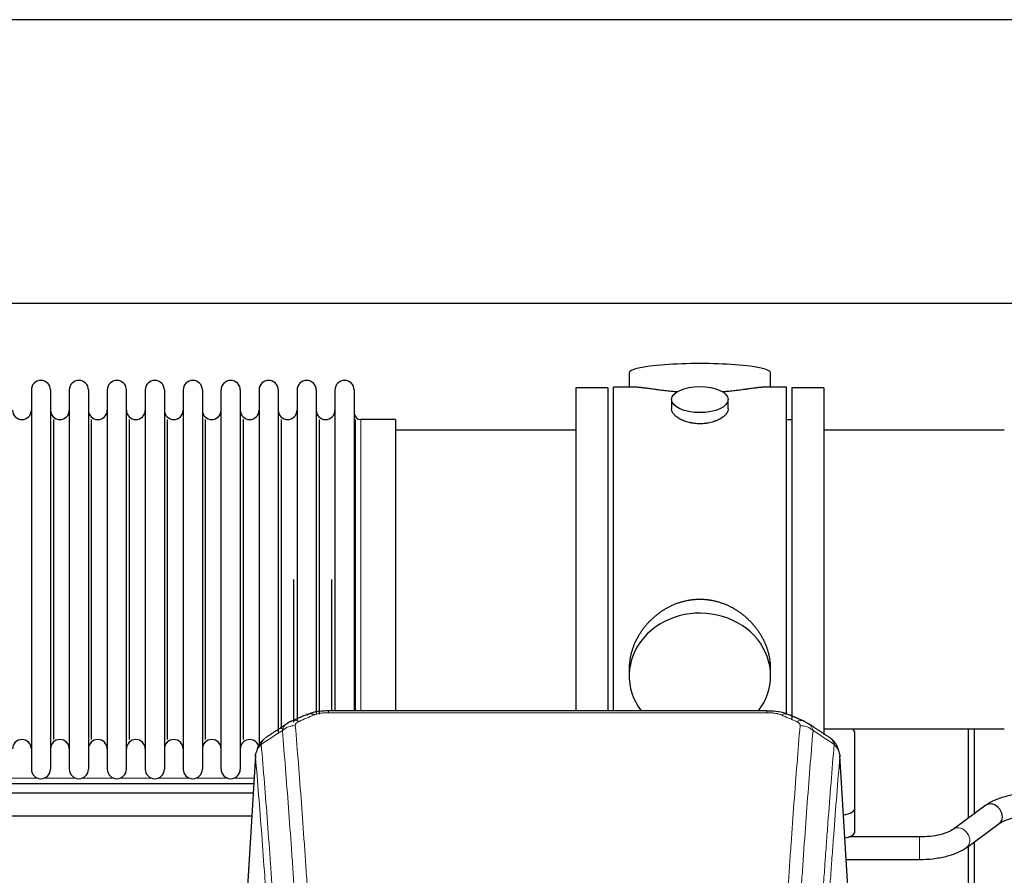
# Model space of a CAD drawing. Header units: inches. Extents: x 0 to 23760, y -13 to 16800.
# Tile 95 of 222: x 3983 to 4507, y 14049 to 14505. Entities that reach past the tile are written whole.
import ezdxf

# ---------------------------------------------------------------- set-up
doc = ezdxf.new("R2010")
doc.units = ezdxf.units.IN
doc.layers.add('254', color=7, linetype='Continuous', true_color=0xffffff)

msp = doc.modelspace()

# ---------------------------------------------------------------- linework, layer by layer
at = {"layer": '254', "color": 2, "linetype": 'Continuous', "lineweight": 25}
for p, q in [((6116.291, 14504.748), (2761.791, 14504.748)), ((6116.291, 14353.723), (2761.791, 14353.723)), ((4307.652, 14316.815), (4307.652, 14309.194)), ((4382.931, 14309.194), (4382.931, 14316.815)), ((3989.491, 14307.664), (3989.491, 14105.864)), ((3999.691, 14307.664), (3999.691, 14105.864)), ((4009.691, 14307.664), (4009.691, 14105.864)), ((4019.891, 14307.664), (4019.891, 14105.864)), ((4029.891, 14307.664), (4029.891, 14105.864)), ((4040.091, 14105.864), (4040.091, 14307.664)), ((4050.091, 14307.664), (4050.091, 14105.864)), ((4060.291, 14307.664), (4060.291, 14105.864)), ((4070.291, 14307.664), (4070.291, 14160.174)), ((4080.491, 14307.664), (4080.491, 14160.174)), ((4090.491, 14160.174), (4090.491, 14307.664)), ((4100.691, 14307.664), (4100.691, 14160.174)), ((4110.691, 14307.664), (4110.691, 14160.174)), ((4120.891, 14307.664), (4120.891, 14160.174)), ((4130.891, 14307.664), (4130.891, 14160.174)), ((4141.091, 14307.664), (4141.091, 14160.174)), ((4151.091, 14307.664), (4151.091, 14160.174)), ((4161.291, 14307.664), (4161.291, 14160.174)), ((4279.291, 14308.764), (4279.291, 14206.764)), ((4296.291, 14308.764), (4279.291, 14308.764)), ((4296.291, 14308.764), (4296.291, 14206.764)), ((4299.291, 14206.764), (4299.291, 14309.194)), ((4310.638, 14309.194), (4299.291, 14309.194)), ((4391.291, 14309.194), (4379.995, 14309.194)), ((4391.291, 14206.764), (4391.291, 14309.194)), ((4394.291, 14308.764), (4394.291, 14132.85)), ((4411.291, 14308.764), (4394.291, 14308.764)), ((4411.291, 14308.764), (4411.291, 14124.109)), ((4330.243, 14302.561), (4330.243, 14297.596)), ((4360.339, 14297.619), (4360.339, 14302.561)), ((4001.375, 14121.614), (4001.375, 14291.914)), ((4021.575, 14121.614), (4021.575, 14291.914)), ((4041.775, 14121.614), (4041.775, 14291.914)), ((4061.975, 14121.614), (4061.975, 14291.914)), ((4082.175, 14121.614), (4082.175, 14291.914)), ((4102.375, 14121.614), (4102.375, 14291.914)), ((4122.575, 14127.23), (4122.575, 14291.914)), ((4142.775, 14135.162), (4142.775, 14291.914)), ((4161.963, 14136.85), (4161.963, 14291.914)), ((4183.291, 14291.914), (4164.791, 14291.914)), ((4183.291, 14291.914), (4183.291, 14167.446)), ((4394.291, 14291.764), (4391.291, 14291.764)), ((4279.291, 14286.264), (4183.291, 14286.264)), ((4507.291, 14286.264), (4411.291, 14286.264)), ((4129.208, 14130.834), (4129.208, 14206.764)), ((4149.408, 14136.845), (4149.408, 14206.764)), ((4279.291, 14206.764), (4279.291, 14136.846)), ((4296.291, 14206.764), (4296.291, 14136.846)), ((4299.291, 14136.844), (4299.291, 14206.764)), ((4391.291, 14134.949), (4391.291, 14206.764)), ((4183.291, 14167.446), (4183.291, 14136.845)), ((4070.291, 14160.174), (4070.291, 14105.864)), ((4080.491, 14160.174), (4080.491, 14105.864)), ((4090.491, 14105.864), (4090.491, 14160.174)), ((4100.691, 14160.174), (4100.691, 14105.864)), ((4110.691, 14160.174), (4110.691, 14118.341)), ((4120.891, 14160.174), (4120.891, 14125.627)), ((4130.891, 14160.174), (4130.891, 14131.46)), ((4141.091, 14160.174), (4141.091, 14135.439)), ((4151.091, 14160.174), (4151.091, 14136.847)), ((4161.291, 14160.174), (4161.291, 14136.847)), ((4307.652, 14159.535), (4307.652, 14155.51)), ((4382.931, 14155.51), (4382.931, 14159.533)), ((4380.877, 14136.849), (4147.705, 14136.849)), ((4411.291, 14127.264), (4507.291, 14127.264)), ((4488.301, 14079.848), (4488.301, 14127.262)), ((4491.301, 14127.263), (4491.301, 14082.045)), ((4427.791, 14085.165), (4427.791, 14125.238)), ((4108.774, 14113.052), (4103.523, 14026.416)), ((4425.06, 14026.416), (4419.809, 14113.053)), ((4107.859, 14097.984), (3867.779, 14097.984)), ((4107.561, 14093.049), (3962.732, 14093.049)), ((4427.791, 14072.746), (4427.791, 14085.165)), ((4497.537, 14086.608), (4480.217, 14073.929)), ((3962.732, 14081.049), (4106.832, 14081.049)), ((4487.305, 14064.246), (4504.625, 14076.925)), ((4462.11, 14069.805), (4424.629, 14069.805)), ((4488.301, 14026.998), (4488.301, 14064.976)), ((4491.301, 14067.173), (4491.301, 14023.998)), ((4423.156, 14057.805), (4462.11, 14057.805))]:
    msp.add_line(p, q, dxfattribs=at)
at = {"layer": '254', "color": 110, "linetype": 'Continuous', "lineweight": 13}
for p, q in [((4164.791, 14291.914), (4164.791, 14167.446)), ((4164.791, 14167.446), (4164.791, 14136.845)), ((4147.705, 14136.849), (4147.705, 14135.896)), ((4380.877, 14135.896), (4147.705, 14135.896)), ((4380.877, 14136.848), (4380.877, 14135.896)), ((4108.775, 14112.43), (4103.528, 14025.841)), ((4425.055, 14025.841), (4419.807, 14112.43)), ((3975.866, 14100.984), (3993.108, 14100.984)), ((3996.056, 14100.984), (4013.298, 14100.984)), ((4016.271, 14100.984), (4033.489, 14100.984)), ((4036.462, 14100.984), (4053.704, 14100.984)), ((4056.652, 14100.984), (4073.894, 14100.984)), ((4076.867, 14100.984), (4094.109, 14100.984)), ((4097.057, 14100.984), (4108.032, 14100.984)), ((4462.11, 14069.805), (4462.11, 14057.805))]:
    msp.add_line(p, q, dxfattribs=at)
at = {"layer": '254', "color": 2, "linetype": 'Continuous', "lineweight": 25}
for centre, radius, start, end in [((3994.591, 14307.664), 5.1, 0, 180), ((4014.791, 14307.664), 5.1, 0, 180), ((4034.991, 14307.664), 5.1, 0, 180), ((4055.191, 14307.664), 5.1, 0, 180), ((4075.391, 14307.664), 5.1, 0, 180), ((4095.591, 14307.664), 5.1, 0, 180), ((4115.791, 14307.664), 5.1, 0, 180), ((4135.991, 14307.664), 5.1, 0, 180), ((4156.191, 14307.664), 5.1, 0, 180), ((3984.491, 14296.914), 5, 180, 0), ((4004.691, 14296.914), 5, 180, 0), ((4024.891, 14296.914), 5, 180, 0), ((4045.091, 14296.914), 5, 180, 0), ((4065.291, 14296.914), 5, 180, 0), ((4085.491, 14296.914), 5, 180, 0), ((4105.691, 14296.914), 5, 180, 0), ((4125.891, 14296.914), 5, 180, 0), ((4146.091, 14296.914), 5, 180, 0), ((4164.791, 14295.414), 3.5, 180, 270), ((3984.491, 14116.614), 5, 0, 180), ((4004.691, 14116.614), 5, 0, 180), ((4024.891, 14116.614), 5, 0, 180), ((4045.091, 14116.614), 5, 0, 180), ((4065.291, 14116.614), 5, 0, 180), ((4085.491, 14116.614), 5, 0, 180), ((4105.691, 14116.614), 5, 19.11094, 180), ((3994.591, 14105.864), 5.1, 180, 0), ((4014.791, 14105.864), 5.1, 180, 0), ((4034.991, 14105.864), 5.1, 180, 0), ((4055.191, 14105.864), 5.1, 180, 0), ((4075.391, 14105.864), 5.1, 180, 0), ((4095.591, 14105.864), 5.1, 180, 0)]:
    msp.add_arc(centre, radius, start, end, dxfattribs=at)
for centre, major_axis, ratio, start_param, end_param in [((4345.291, 14316.815), (37.64, 0), 0.1305262, 0, 3.1415927), ((4345.291, 14155.51), (37.64, 0), 0.8870108, 0, 3.7346664), ((4345.291, 14155.51), (37.64, 0), 0.8870108, 5.6900133, 6.2831853), ((4139.947, 14125.687), (3.953, -9.186), 0.6419268, 2.5510147, 3.1418997), ((4396.645, 14122.229), (3.975, 9.176), 0.6408251, 6.1305215, 6.2828467), ((4419.791, 14125.238), (-8, 0), 0.4617486, 3.1415927, 3.722063), ((4419.791, 14085.165), (-8, 0), 0.4617486, 1.81384, 3.1415927), ((4501.081, 14081.766), (-3.544, 4.842), 0.7848856, 3.1416135, 6.283108), ((4419.791, 14072.746), (-8, 0), 0.4617486, 1.911273, 3.1415927)]:
    msp.add_ellipse(centre, major_axis=major_axis, ratio=ratio, start_param=start_param, end_param=end_param, dxfattribs=at)
msp.add_ellipse((4345.291, 14302.561), major_axis=(15.048, 0), ratio=0.4617486, dxfattribs=at)
at = {"layer": '254', "color": 110, "linetype": 'Continuous', "lineweight": 13}
for centre, major_axis, ratio, start_param, end_param in [((4388.636, 14125.687), (-3.953, -9.186), 0.6419268, 3.1410059, 3.7321706), ((4129.966, 14120.036), (-9.964, -0.842), 0.9013977, 4.6363308, 5.3961502), ((4131.938, 14122.229), (3.975, -9.176), 0.6408251, 2.5472213, 3.141301), ((4396.645, 14122.229), (3.975, 9.176), 0.6408251, 6.2828467, 6.8775566), ((4398.617, 14120.036), (-9.964, 0.842), 0.9013977, 4.0286278, 4.7884472), ((4483.761, 14069.088), (-3.544, 4.842), 0.7848856, 3.1281636, 6.2697562)]:
    msp.add_ellipse(centre, major_axis=major_axis, ratio=ratio, start_param=start_param, end_param=end_param, dxfattribs=at)
at = {"layer": '254', "color": 2, "linetype": 'Continuous', "lineweight": 25}
for points, knots in [([(4333.419, 14306.606), (4333.417, 14306.606), (4333.414, 14306.606), (4333.338, 14306.612), (4333.264, 14306.618), (4333.117, 14306.63), (4332.896, 14306.648), (4332.091, 14306.715), (4330.795, 14306.831), (4329.114, 14306.999), (4327.476, 14307.176), (4325.883, 14307.361), (4324.333, 14307.551), (4323.33, 14307.68), (4322.711, 14307.76), (4322.588, 14307.776), (4322.343, 14307.809), (4321.978, 14307.857), (4321.619, 14307.905), (4320.91, 14308), (4319.986, 14308.125), (4318.664, 14308.305), (4317.407, 14308.476), (4316.212, 14308.635), (4315.459, 14308.732), (4314.909, 14308.8), (4314.639, 14308.833), (4314.375, 14308.864), (4314.2, 14308.885), (4314.113, 14308.895), (4313.683, 14308.944), (4313.023, 14309.016), (4312.115, 14309.1), (4311.287, 14309.16), (4310.65, 14309.188), (4310.295, 14309.193), (4310.172, 14309.194)], [0, 0, 0, 0, 0.0002215, 0.0002215, 0.0071429, 0.0071429, 0.0140642, 0.027907, 0.083278, 0.1386489, 0.1940199, 0.2493909, 0.3047619, 0.3601329, 0.3601329, 0.3739756, 0.3739756, 0.3878184, 0.4155039, 0.4155039, 0.4708749, 0.5262458, 0.5816168, 0.6369878, 0.6923588, 0.6923588, 0.7200443, 0.733887, 0.733887, 0.7477298, 0.7477298, 0.8031008, 0.8584718, 0.9138427, 0.9692137, 1, 1, 1, 1]), ([(4380.416, 14309.194), (4380.292, 14309.194), (4379.934, 14309.188), (4379.294, 14309.159), (4378.461, 14309.1), (4377.851, 14309.043), (4377.452, 14309.002), (4377.371, 14308.994), (4377.208, 14308.977), (4376.962, 14308.951), (4376.709, 14308.922), (4376.196, 14308.864), (4375.488, 14308.779), (4374.36, 14308.634), (4373.165, 14308.475), (4371.904, 14308.303), (4371.018, 14308.182), (4370.337, 14308.09), (4369.992, 14308.043), (4369.64, 14307.996), (4369.404, 14307.964), (4369.286, 14307.948), (4368.691, 14307.868), (4367.724, 14307.74), (4366.227, 14307.548), (4364.683, 14307.359), (4363.092, 14307.174), (4361.454, 14306.997), (4360.33, 14306.885), (4359.474, 14306.804), (4359.043, 14306.765), (4358.607, 14306.726), (4358.389, 14306.707), (4358.316, 14306.701), (4358.17, 14306.688), (4357.883, 14306.664), (4357.595, 14306.64), (4357.38, 14306.623)], [0, 0, 0, 0, 0.0313476, 0.0871263, 0.142905, 0.1986836, 0.1986836, 0.2126283, 0.2126283, 0.226573, 0.2544623, 0.2544623, 0.310241, 0.3660196, 0.4217983, 0.477577, 0.5333556, 0.5333556, 0.561245, 0.5751896, 0.5751896, 0.5891343, 0.5891343, 0.644913, 0.7006917, 0.7564703, 0.812249, 0.8680277, 0.9238063, 0.9238063, 0.9516957, 0.9656403, 0.9656403, 0.9726127, 0.9726127, 0.979585, 1, 1, 1, 1]), ([(4345.291, 14289.687), (4344.793, 14289.687), (4344.3, 14289.701), (4343.321, 14289.759), (4342.836, 14289.801), (4341.873, 14289.915), (4341.396, 14289.985), (4340.805, 14290.09), (4340.628, 14290.123), (4340.451, 14290.158), (4340.334, 14290.182), (4340.275, 14290.194), (4339.983, 14290.255), (4339.753, 14290.307), (4339.069, 14290.473), (4338.626, 14290.595), (4337.762, 14290.862), (4337.342, 14291.006), (4336.729, 14291.24), (4336.527, 14291.321), (4336.23, 14291.446), (4336.131, 14291.489), (4335.984, 14291.553), (4335.936, 14291.575), (4335.839, 14291.619), (4335.406, 14291.817), (4334.996, 14292.024), (4334.303, 14292.409), (4333.975, 14292.608), (4333.353, 14293.021), (4333.059, 14293.234), (4332.716, 14293.508), (4332.648, 14293.564), (4332.515, 14293.675), (4332.45, 14293.731), (4332.259, 14293.9), (4332.138, 14294.012), (4331.79, 14294.353), (4331.58, 14294.582), (4331.204, 14295.046), (4331.039, 14295.279), (4330.824, 14295.633), (4330.757, 14295.751), (4330.682, 14295.899), (4330.667, 14295.929), (4330.638, 14295.988), (4330.624, 14296.018), (4330.583, 14296.107), (4330.558, 14296.166), (4330.437, 14296.462), (4330.365, 14296.697), (4330.268, 14297.16), (4330.244, 14297.39), (4330.243, 14297.62), (4330.243, 14297.623), (4330.243, 14297.626)], [0, 0, 0, 0, 0.0624454, 0.0624454, 0.1248907, 0.1248907, 0.1873361, 0.1873361, 0.2029474, 0.2107531, 0.2107531, 0.2185588, 0.2185588, 0.2497814, 0.2497814, 0.3122268, 0.3122268, 0.3746722, 0.3746722, 0.4058948, 0.4058948, 0.4215062, 0.4215062, 0.4293119, 0.4293119, 0.4371175, 0.4995629, 0.4995629, 0.5620082, 0.5620082, 0.6244536, 0.6244536, 0.6400649, 0.6400649, 0.6556763, 0.6556763, 0.686899, 0.686899, 0.7493443, 0.7493443, 0.8117897, 0.8117897, 0.8430124, 0.8430124, 0.850818, 0.850818, 0.8586237, 0.8586237, 0.874235, 0.874235, 0.9366804, 0.9366804, 0.9991258, 0.9991258, 1, 1, 1, 1]), ([(4360.339, 14297.622), (4360.339, 14297.394), (4360.315, 14297.165), (4360.219, 14296.702), (4360.148, 14296.468), (4359.957, 14295.999), (4359.838, 14295.764), (4359.659, 14295.468), (4359.622, 14295.409), (4359.563, 14295.32), (4359.544, 14295.29), (4359.503, 14295.231), (4359.401, 14295.083), (4359.29, 14294.937), (4359.007, 14294.587), (4358.797, 14294.357), (4358.336, 14293.905), (4358.084, 14293.683), (4357.675, 14293.355), (4357.533, 14293.246), (4357.313, 14293.085), (4357.238, 14293.032), (4357.085, 14292.926), (4357.008, 14292.873), (4356.616, 14292.613), (4356.286, 14292.413), (4355.594, 14292.028), (4355.231, 14291.844), (4354.475, 14291.494), (4354.08, 14291.327), (4353.617, 14291.15), (4353.566, 14291.13), (4353.462, 14291.092), (4353.409, 14291.072), (4353.252, 14291.015), (4352.936, 14290.903), (4352.615, 14290.798), (4351.965, 14290.597), (4351.522, 14290.475), (4350.618, 14290.256), (4350.156, 14290.158), (4349.448, 14290.031), (4349.21, 14289.992), (4348.849, 14289.939), (4348.728, 14289.922), (4348.486, 14289.889), (4348.364, 14289.874), (4347.757, 14289.802), (4347.268, 14289.759), (4346.284, 14289.701), (4345.789, 14289.687), (4345.291, 14289.687)], [0, 0, 0, 0, 0.0621483, 0.0621483, 0.1246718, 0.1246718, 0.1871952, 0.1871952, 0.2028261, 0.2028261, 0.2106415, 0.2106415, 0.2184569, 0.2497186, 0.2497186, 0.3122421, 0.3122421, 0.3747655, 0.3747655, 0.4060273, 0.4060273, 0.4216581, 0.4216581, 0.437289, 0.437289, 0.4998124, 0.4998124, 0.5623359, 0.5623359, 0.6248593, 0.6248593, 0.6326748, 0.6326748, 0.6404902, 0.6404902, 0.656121, 0.6873828, 0.6873828, 0.7499062, 0.7499062, 0.8124297, 0.8124297, 0.8436914, 0.8436914, 0.8593222, 0.8593222, 0.8749531, 0.8749531, 0.9374766, 0.9374766, 1, 1, 1, 1]), ([(4382.931, 14159.498), (4382.93, 14160.03), (4382.915, 14160.567), (4382.871, 14161.386), (4382.847, 14161.735), (4382.817, 14162.087), (4382.804, 14162.227), (4382.798, 14162.298), (4382.777, 14162.509), (4382.705, 14163.213), (4382.532, 14164.476), (4382.212, 14166.154), (4381.803, 14167.823), (4381.307, 14169.485), (4380.723, 14171.138), (4380.276, 14172.234), (4379.977, 14172.917), (4379.916, 14173.054), (4379.793, 14173.326), (4379.606, 14173.734), (4379.412, 14174.138), (4379.014, 14174.941), (4378.459, 14176), (4377.55, 14177.551), (4376.567, 14179.066), (4375.511, 14180.543), (4374.756, 14181.503), (4374.171, 14182.213), (4373.973, 14182.447), (4373.671, 14182.797), (4373.57, 14182.914), (4373.366, 14183.145), (4372.852, 14183.72), (4371.901, 14184.725), (4370.577, 14186.004), (4369.196, 14187.22), (4367.758, 14188.374), (4366.264, 14189.465), (4365.228, 14190.148), (4364.437, 14190.643), (4364.171, 14190.805), (4363.835, 14191.005), (4363.767, 14191.044), (4363.633, 14191.123), (4363.43, 14191.241), (4362.685, 14191.665), (4361.449, 14192.319), (4359.769, 14193.106), (4358.056, 14193.808), (4356.31, 14194.424), (4354.531, 14194.952), (4353.322, 14195.244), (4352.406, 14195.44), (4352.099, 14195.502), (4351.714, 14195.574), (4351.637, 14195.588), (4351.482, 14195.616), (4351.251, 14195.657), (4350.402, 14195.798), (4349.012, 14195.983), (4347.159, 14196.13), (4345.305, 14196.179), (4343.451, 14196.131), (4341.596, 14195.985), (4340.359, 14195.822), (4339.586, 14195.699), (4339.431, 14195.673), (4339.122, 14195.62), (4338.659, 14195.537), (4338.199, 14195.445), (4337.284, 14195.249), (4336.075, 14194.958), (4334.292, 14194.43), (4332.541, 14193.814), (4330.821, 14193.11), (4329.695, 14192.582), (4328.858, 14192.165), (4328.58, 14192.022), (4328.235, 14191.839), (4328.097, 14191.765), (4327.822, 14191.617), (4327.071, 14191.201), (4325.868, 14190.487), (4324.321, 14189.466), (4322.827, 14188.376), (4321.387, 14187.221), (4320.001, 14185.999), (4319.112, 14185.141), (4318.623, 14184.646), (4318.569, 14184.591), (4318.46, 14184.48), (4318.406, 14184.425), (4318.245, 14184.258), (4317.925, 14183.923), (4317.612, 14183.583), (4316.994, 14182.9), (4316.196, 14181.973), (4315.071, 14180.541), (4314.017, 14179.068), (4313.035, 14177.555), (4312.125, 14176.001), (4311.567, 14174.938), (4311.234, 14174.266), (4311.168, 14174.131), (4311.038, 14173.86), (4310.846, 14173.454), (4310.662, 14173.047), (4310.306, 14172.232), (4309.86, 14171.141), (4309.279, 14169.494), (4308.783, 14167.836), (4308.374, 14166.169), (4308.053, 14164.492), (4307.899, 14163.368), (4307.821, 14162.663), (4307.806, 14162.522), (4307.779, 14162.241), (4307.742, 14161.819), (4307.713, 14161.4), (4307.667, 14160.575), (4307.652, 14160.032), (4307.652, 14159.493)], [0, 0, 0, 0, 0.0151373, 0.0151373, 0.0229562, 0.0249109, 0.0249109, 0.0268656, 0.0268656, 0.030775, 0.0464127, 0.0620504, 0.0776881, 0.0933258, 0.1089635, 0.1246012, 0.1246012, 0.1285107, 0.1285107, 0.1324201, 0.1402389, 0.1402389, 0.1558766, 0.1715144, 0.1871521, 0.2027898, 0.2184275, 0.2184275, 0.2262463, 0.2262463, 0.2301558, 0.2301558, 0.2340652, 0.2497029, 0.2653406, 0.2809783, 0.296616, 0.3122537, 0.3278914, 0.3278914, 0.3357103, 0.3357103, 0.337665, 0.337665, 0.3396197, 0.3435291, 0.3591668, 0.3748045, 0.3904422, 0.4060799, 0.4217176, 0.4373554, 0.4373554, 0.4451742, 0.4451742, 0.4471289, 0.4471289, 0.4490836, 0.4529931, 0.4686308, 0.4842685, 0.4999062, 0.5155439, 0.5311816, 0.5468193, 0.5468193, 0.5507287, 0.5507287, 0.5546381, 0.562457, 0.562457, 0.5780947, 0.5937324, 0.6093701, 0.6250078, 0.6406455, 0.6406455, 0.6484644, 0.6484644, 0.6504191, 0.6523738, 0.6562832, 0.6719209, 0.6875586, 0.7031963, 0.7188341, 0.7344718, 0.7501095, 0.7501095, 0.7520642, 0.7520642, 0.7540189, 0.7540189, 0.7579283, 0.7657472, 0.7657472, 0.7813849, 0.7970226, 0.8126603, 0.828298, 0.8439357, 0.8595734, 0.8595734, 0.8634828, 0.8634828, 0.8673923, 0.8752111, 0.8752111, 0.8908488, 0.9064865, 0.9221242, 0.9377619, 0.9533996, 0.9690373, 0.9690373, 0.9729468, 0.9729468, 0.9768562, 0.984675, 0.984675, 1, 1, 1, 1]), ([(4149.005, 14136.832), (4147.778, 14136.873), (4144.431, 14136.797), (4139.889, 14136.402), (4137.045, 14135.15), (4136.093, 14134.636)], [0, 0, 0, 0, 0.26888, 0.7466721, 1, 1, 1, 1]), ([(4392.533, 14134.76), (4392.024, 14135.03), (4389.93, 14136.013), (4385.962, 14136.661), (4382.529, 14136.809), (4380.875, 14136.731)], [0, 0, 0, 0, 0.1498969, 0.6034808, 1, 1, 1, 1]), ([(4401.467, 14130.911), (4401.758, 14130.796), (4402.035, 14130.671), (4402.363, 14130.503), (4402.428, 14130.469), (4402.556, 14130.399), (4402.62, 14130.363), (4402.806, 14130.255), (4402.927, 14130.181), (4403.046, 14130.102), (4403.049, 14130.1), (4403.053, 14130.098)], [0, 0, 0, 0, 0.496586, 0.496586, 0.6207325, 0.6207325, 0.744879, 0.744879, 0.9931719, 0.9931719, 1, 1, 1, 1]), ([(4113.717, 14122.24), (4113.196, 14121.867), (4112.139, 14120.959), (4110.775, 14119.176), (4109.722, 14117.02), (4109.306, 14115.494), (4109.171, 14114.721)], [0, 0, 0, 0, 0.2123708, 0.4683651, 0.7393635, 1, 1, 1, 1]), ([(4419.725, 14113.713), (4419.614, 14114.663), (4419.17, 14116.502), (4417.878, 14119.118), (4416.197, 14121.215), (4414.906, 14122.258), (4414.284, 14122.679)], [0, 0, 0, 0, 0.2790385, 0.5536712, 0.8024065, 1, 1, 1, 1]), ([(4108.775, 14112.43), (4108.775, 14112.442), (4108.773, 14112.465), (4108.771, 14112.501), (4108.77, 14112.536), (4108.768, 14112.571), (4108.767, 14112.606), (4108.766, 14112.641), (4108.766, 14112.676), (4108.765, 14112.71), (4108.765, 14112.745), (4108.765, 14112.78), (4108.765, 14112.815), (4108.766, 14112.849), (4108.767, 14112.884), (4108.767, 14112.918), (4108.769, 14112.953), (4108.77, 14112.987), (4108.772, 14113.022), (4108.774, 14113.056), (4108.776, 14113.09), (4108.778, 14113.124), (4108.781, 14113.158), (4108.784, 14113.192), (4108.787, 14113.226), (4108.79, 14113.26), (4108.794, 14113.294), (4108.797, 14113.328), (4108.801, 14113.362), (4108.806, 14113.395), (4108.81, 14113.429), (4108.815, 14113.462), (4108.82, 14113.496), (4108.825, 14113.529), (4108.83, 14113.563), (4108.836, 14113.596), (4108.841, 14113.629), (4108.848, 14113.662), (4108.854, 14113.696), (4108.86, 14113.729), (4108.867, 14113.762), (4108.874, 14113.794), (4108.881, 14113.827), (4108.888, 14113.86), (4108.896, 14113.893), (4108.904, 14113.925), (4108.912, 14113.958), (4108.92, 14113.99), (4108.929, 14114.023), (4108.937, 14114.055), (4108.946, 14114.088), (4108.955, 14114.12), (4108.965, 14114.152), (4108.974, 14114.184), (4108.984, 14114.216), (4108.994, 14114.248), (4109.004, 14114.28), (4109.015, 14114.312), (4109.025, 14114.343), (4109.036, 14114.375), (4109.047, 14114.407), (4109.059, 14114.438), (4109.07, 14114.47), (4109.082, 14114.501), (4109.092, 14114.527), (4109.098, 14114.543), (4109.1, 14114.548)], [0, 0, 0, 0, 0.0160287, 0.0320483, 0.0480589, 0.0640604, 0.080053, 0.0960364, 0.1120109, 0.1279763, 0.1439327, 0.1598801, 0.1758184, 0.1917478, 0.2076681, 0.2235794, 0.2394817, 0.255375, 0.2712593, 0.2871346, 0.3030009, 0.3188582, 0.3347065, 0.3505458, 0.3663762, 0.3821975, 0.3980099, 0.4138133, 0.4296077, 0.4453931, 0.4611696, 0.4769371, 0.4926957, 0.5084453, 0.5241859, 0.5399176, 0.5556403, 0.5713541, 0.5870589, 0.6027548, 0.6184418, 0.6341198, 0.6497889, 0.6654491, 0.6811003, 0.6967426, 0.712376, 0.7280004, 0.743616, 0.7592226, 0.7748203, 0.7904091, 0.8059891, 0.8215601, 0.8371222, 0.8526754, 0.8682197, 0.8837552, 0.8992817, 0.9147994, 0.9303082, 0.9458081, 0.9612991, 0.9767813, 0.9922546, 1, 1, 1, 1]), ([(4419.724, 14113.721), (4419.735, 14113.664), (4419.79, 14113.355), (4419.818, 14113.018), (4419.818, 14112.713), (4419.816, 14112.643), (4419.814, 14112.572), (4419.811, 14112.501), (4419.809, 14112.454), (4419.807, 14112.43)], [0, 0, 0, 0, 0.135601, 0.730798, 0.7844814, 0.8382432, 0.8920836, 0.9460025, 1, 1, 1, 1]), ([(4522.732, 14093.049), (4520.265, 14093.048), (4515.433, 14092.776), (4508.358, 14091.534), (4502.17, 14089.444), (4498.974, 14087.653), (4497.588, 14086.644)], [0, 0, 0, 0, 0.2440357, 0.4934504, 0.7463943, 1, 1, 1, 1]), ([(4504.575, 14076.888), (4505.414, 14077.517), (4507.453, 14078.645), (4511.727, 14080.006), (4516.96, 14080.865), (4520.728, 14081.052), (4522.732, 14081.049)], [0, 0, 0, 0, 0.2455875, 0.4916673, 0.7423046, 1, 1, 1, 1]), ([(4480.267, 14073.966), (4479.427, 14073.337), (4477.385, 14072.211), (4473.115, 14070.848), (4467.883, 14069.988), (4464.115, 14069.801), (4462.11, 14069.805)], [0, 0, 0, 0, 0.2455586, 0.4917304, 0.7422951, 1, 1, 1, 1]), ([(4462.11, 14057.805), (4464.577, 14057.806), (4469.41, 14058.077), (4476.484, 14059.321), (4482.669, 14061.412), (4485.866, 14063.202), (4487.254, 14064.21)], [0, 0, 0, 0, 0.2440272, 0.4934889, 0.7463728, 1, 1, 1, 1])]:
    msp.add_open_spline(points, degree=3, knots=knots, dxfattribs=at)
for points, degree in [([(4135.993, 14134.869), (4127.963, 14131.4)], 1), ([(4400.619, 14131.404), (4396.604, 14133.147), (4392.589, 14134.865)], 2), ([(4125.573, 14130.126), (4119.943, 14126.405), (4114.322, 14122.695)], 2), ([(4127.994, 14131.333), (4126.631, 14131.03), (4125.642, 14130.1)], 2), ([(4414.262, 14122.694), (4408.647, 14126.4), (4403.024, 14130.117)], 2)]:
    msp.add_open_spline(points, degree=degree, dxfattribs=at)
at = {"layer": '254', "color": 110, "linetype": 'Continuous', "lineweight": 13}
for points in [[(4139.947, 14134.729), (4137.277, 14133.576), (4134.608, 14132.419), (4131.938, 14131.258)], [(4396.645, 14131.258), (4393.975, 14132.419), (4391.305, 14133.576), (4388.636, 14134.729)], [(4123.083, 14126.467), (4119.33, 14123.991), (4115.58, 14121.517), (4111.831, 14119.046)], [(4416.752, 14119.046), (4413.003, 14121.517), (4409.252, 14123.991), (4405.5, 14126.467)]]:
    msp.add_open_spline(points, degree=3, dxfattribs=at)
for points, knots in [([(4139.947, 14134.729), (4140.072, 14134.783), (4140.202, 14134.836), (4140.403, 14134.911), (4140.472, 14134.935), (4140.609, 14134.983), (4140.679, 14135.007), (4141.032, 14135.121), (4141.326, 14135.204), (4141.936, 14135.354), (4142.252, 14135.421), (4142.659, 14135.497), (4142.742, 14135.512), (4142.906, 14135.54), (4142.989, 14135.553), (4143.237, 14135.593), (4143.403, 14135.618), (4143.905, 14135.686), (4144.242, 14135.724), (4144.922, 14135.789), (4145.264, 14135.815), (4145.954, 14135.856), (4146.301, 14135.872), (4147, 14135.892), (4147.351, 14135.896), (4147.705, 14135.896)], [0, 0, 0, 0, 0.0625, 0.0625, 0.09375, 0.09375, 0.125, 0.125, 0.25, 0.25, 0.375, 0.375, 0.40625, 0.40625, 0.4375, 0.4375, 0.5, 0.5, 0.625, 0.625, 0.75, 0.75, 0.875, 0.875, 1, 1, 1, 1]), ([(4380.877, 14135.896), (4381.231, 14135.896), (4381.584, 14135.892), (4382.025, 14135.879), (4382.114, 14135.876), (4382.29, 14135.87), (4382.378, 14135.866), (4382.641, 14135.854), (4382.816, 14135.845), (4383.338, 14135.814), (4383.683, 14135.787), (4384.366, 14135.721), (4384.703, 14135.683), (4385.371, 14135.591), (4385.701, 14135.538), (4386.066, 14135.47), (4386.107, 14135.463), (4386.188, 14135.447), (4386.308, 14135.423), (4386.586, 14135.366), (4386.817, 14135.312), (4387.272, 14135.2), (4387.563, 14135.117), (4388.12, 14134.936), (4388.385, 14134.838), (4388.636, 14134.729)], [0, 0, 0, 0, 0.125, 0.125, 0.15625, 0.15625, 0.1875, 0.1875, 0.25, 0.25, 0.375, 0.375, 0.5, 0.5, 0.625, 0.625, 0.640625, 0.640625, 0.65625, 0.6875, 0.75, 0.75, 0.875, 0.875, 1, 1, 1, 1]), ([(4123.083, 14126.467), (4123.119, 14126.711), (4123.172, 14126.95), (4123.26, 14127.24), (4123.279, 14127.298), (4123.319, 14127.413), (4123.339, 14127.47), (4123.405, 14127.64), (4123.453, 14127.751), (4123.61, 14128.079), (4123.851, 14128.501), (4124.159, 14128.893), (4124.415, 14129.175), (4124.527, 14129.291), (4124.645, 14129.403), (4124.693, 14129.447), (4124.718, 14129.47), (4124.791, 14129.536), (4124.841, 14129.579), (4125.095, 14129.794), (4125.313, 14129.956), (4125.555, 14130.114), (4125.564, 14130.12), (4125.572, 14130.125)], [0, 0, 0, 0, 0.1656246, 0.1656246, 0.2070308, 0.2070308, 0.2484369, 0.2484369, 0.3312492, 0.3312492, 0.4968738, 0.6624984, 0.6624984, 0.7453108, 0.7660138, 0.7660138, 0.7867169, 0.7867169, 0.8281231, 0.8281231, 0.9937477, 0.9937477, 1, 1, 1, 1]), ([(4129.966, 14129.056), (4129.957, 14129.158), (4129.96, 14129.26), (4129.977, 14129.387), (4129.981, 14129.413), (4129.991, 14129.464), (4129.996, 14129.489), (4130.015, 14129.565), (4130.031, 14129.616), (4130.086, 14129.766), (4130.135, 14129.864), (4130.255, 14130.059), (4130.327, 14130.154), (4130.453, 14130.296), (4130.498, 14130.343), (4130.571, 14130.412), (4130.595, 14130.436), (4130.647, 14130.482), (4130.673, 14130.504), (4130.807, 14130.617), (4130.926, 14130.704), (4131.182, 14130.873), (4131.32, 14130.954), (4131.614, 14131.11), (4131.772, 14131.185), (4131.938, 14131.258)], [0, 0, 0, 0, 0.125, 0.125, 0.15625, 0.15625, 0.1875, 0.1875, 0.25, 0.25, 0.375, 0.375, 0.5, 0.5, 0.5625, 0.5625, 0.59375, 0.59375, 0.625, 0.625, 0.75, 0.75, 0.875, 0.875, 1, 1, 1, 1]), ([(4129.966, 14129.056), (4130.523, 14122.436), (4131.624, 14108.946), (4133.232, 14087.961), (4134.274, 14073.472), (4135.045, 14062.418), (4135.427, 14056.844), (4135.805, 14051.199), (4136.057, 14047.421), (4136.182, 14045.524), (4136.805, 14035.999), (4137.297, 14028.258), (4138.022, 14016.462), (4138.262, 14012.501), (4138.738, 14004.518), (4138.974, 14000.497), (4139.676, 13988.344), (4140.596, 13971.902), (4141.487, 13954.983), (4141.924, 13946.404)], [0, 0, 0, 0, 0.125, 0.25, 0.375, 0.375, 0.4375, 0.46875, 0.46875, 0.5, 0.5, 0.625, 0.625, 0.6875, 0.6875, 0.75, 0.75, 0.875, 1, 1, 1, 1]), ([(4386.658, 13946.404), (4387.096, 13954.983), (4387.986, 13971.902), (4388.907, 13988.344), (4389.609, 14000.497), (4389.845, 14004.518), (4390.321, 14012.501), (4390.561, 14016.462), (4391.286, 14028.258), (4391.777, 14035.999), (4392.401, 14045.524), (4392.526, 14047.421), (4392.777, 14051.199), (4393.156, 14056.844), (4393.538, 14062.418), (4394.309, 14073.472), (4395.351, 14087.961), (4396.959, 14108.946), (4398.059, 14122.436), (4398.617, 14129.056)], [0, 0, 0, 0, 0.125, 0.25, 0.25, 0.3125, 0.3125, 0.375, 0.375, 0.5, 0.5, 0.53125, 0.53125, 0.5625, 0.625, 0.625, 0.75, 0.875, 1, 1, 1, 1]), ([(4396.645, 14131.258), (4396.811, 14131.185), (4396.969, 14131.11), (4397.155, 14131.011), (4397.192, 14130.991), (4397.264, 14130.951), (4397.299, 14130.93), (4397.404, 14130.869), (4397.471, 14130.827), (4397.663, 14130.7), (4397.898, 14130.526), (4398.088, 14130.342), (4398.214, 14130.201), (4398.253, 14130.153), (4398.308, 14130.08), (4398.325, 14130.056), (4398.359, 14130.007), (4398.375, 14129.982), (4398.45, 14129.86), (4398.499, 14129.761), (4398.571, 14129.562), (4398.596, 14129.461), (4398.623, 14129.26), (4398.625, 14129.158), (4398.617, 14129.056)], [0, 0, 0, 0, 0.125, 0.125, 0.15625, 0.15625, 0.1875, 0.1875, 0.25, 0.25, 0.375, 0.5, 0.5, 0.5625, 0.5625, 0.59375, 0.59375, 0.625, 0.625, 0.75, 0.75, 0.875, 0.875, 1, 1, 1, 1]), ([(4403.053, 14130.098), (4403.282, 14129.946), (4403.713, 14129.624), (4404.083, 14129.268), (4404.339, 14128.986), (4404.421, 14128.89), (4404.537, 14128.742), (4404.574, 14128.692), (4404.648, 14128.591), (4404.683, 14128.54), (4404.856, 14128.284), (4404.976, 14128.073), (4405.184, 14127.636), (4405.357, 14127.187), (4405.464, 14126.711), (4405.5, 14126.467)], [0, 0, 0, 0, 0.1647526, 0.331802, 0.331802, 0.4153268, 0.4153268, 0.4570892, 0.4570892, 0.4988515, 0.4988515, 0.665901, 0.665901, 0.8329505, 1, 1, 1, 1]), ([(4111.831, 14119.046), (4111.959, 14119.571), (4112.138, 14120.06), (4112.595, 14120.958), (4112.872, 14121.367), (4113.36, 14121.913), (4113.535, 14122.084), (4113.9, 14122.398), (4114.091, 14122.542), (4114.292, 14122.674)], [0, 0, 0, 0, 0.335226, 0.335226, 0.6704519, 0.6704519, 0.8380649, 0.8380649, 1, 1, 1, 1]), ([(4135.057, 13944.028), (4134.618, 13952.597), (4133.727, 13969.495), (4132.805, 13985.918), (4132.102, 13998.057), (4131.866, 14002.073), (4131.389, 14010.046), (4131.149, 14014.003), (4130.423, 14025.785), (4129.931, 14033.517), (4129.307, 14043.031), (4129.181, 14044.926), (4128.93, 14048.7), (4128.551, 14054.338), (4128.168, 14059.905), (4127.396, 14070.947), (4126.353, 14085.419), (4124.743, 14106.38), (4123.641, 14119.854), (4123.083, 14126.467)], [0, 0, 0, 0, 0.125, 0.25, 0.25, 0.3125, 0.3125, 0.375, 0.375, 0.5, 0.5, 0.53125, 0.53125, 0.5625, 0.625, 0.625, 0.75, 0.875, 1, 1, 1, 1]), ([(4405.5, 14126.467), (4404.942, 14119.854), (4403.84, 14106.38), (4402.23, 14085.419), (4401.186, 14070.947), (4400.415, 14059.905), (4400.032, 14054.338), (4399.653, 14048.7), (4399.401, 14044.926), (4399.276, 14043.031), (4398.651, 14033.517), (4398.16, 14025.785), (4397.433, 14014.003), (4397.193, 14010.046), (4396.717, 14002.073), (4396.48, 13998.057), (4395.777, 13985.918), (4394.856, 13969.495), (4393.964, 13952.597), (4393.526, 13944.028)], [0, 0, 0, 0, 0.125, 0.25, 0.375, 0.375, 0.4375, 0.46875, 0.46875, 0.5, 0.5, 0.625, 0.625, 0.6875, 0.6875, 0.75, 0.75, 0.875, 1, 1, 1, 1]), ([(4414.292, 14122.674), (4414.492, 14122.541), (4414.682, 14122.398), (4415.048, 14122.084), (4415.222, 14121.913), (4415.71, 14121.367), (4415.988, 14120.958), (4416.444, 14120.06), (4416.623, 14119.571), (4416.752, 14119.046)], [0, 0, 0, 0, 0.1617419, 0.1617419, 0.3293935, 0.3293935, 0.6646968, 0.6646968, 1, 1, 1, 1]), ([(4108.775, 14112.43), (4108.805, 14113.036), (4108.895, 14113.642), (4109.118, 14114.535), (4109.207, 14114.83), (4109.413, 14115.412), (4109.53, 14115.699), (4109.791, 14116.263), (4109.935, 14116.54), (4110.25, 14117.081), (4110.42, 14117.345), (4110.784, 14117.859), (4110.978, 14118.109), (4111.388, 14118.591), (4111.604, 14118.823), (4111.831, 14119.046)], [0, 0, 0, 0, 0.25, 0.25, 0.375, 0.375, 0.5, 0.5, 0.625, 0.625, 0.75, 0.75, 0.875, 0.875, 1, 1, 1, 1]), ([(4111.831, 14119.046), (4112.402, 14112.355), (4113.53, 14098.713), (4115.175, 14077.471), (4116.241, 14062.792), (4117.03, 14051.588), (4117.421, 14045.938), (4117.872, 14039.261), (4118.065, 14036.381), (4118.193, 14034.457), (4118.257, 14033.493), (4118.576, 14028.663), (4118.955, 14022.82), (4119.393, 14015.92), (4119.58, 14012.945), (4119.704, 14010.957), (4119.766, 14009.962), (4120.322, 14000.984), (4121.295, 13984.776), (4122.706, 13959.724), (4123.614, 13942.528), (4124.06, 13933.806)], [0, 0, 0, 0, 0.125, 0.25, 0.375, 0.375, 0.4375, 0.46875, 0.484375, 0.484375, 0.5, 0.5, 0.5625, 0.59375, 0.609375, 0.609375, 0.625, 0.625, 0.75, 0.875, 1, 1, 1, 1]), ([(4404.523, 13933.806), (4404.578, 13934.896), (4404.634, 13935.985), (4404.746, 13938.157), (4404.915, 13941.411), (4405.31, 13948.961), (4405.654, 13955.362), (4406.347, 13968.072), (4407.287, 13984.769), (4408.746, 14009.071), (4409.75, 14024.775), (4410.324, 14033.469), (4410.388, 14034.433), (4410.516, 14036.357), (4410.708, 14039.238), (4411.16, 14045.916), (4411.551, 14051.569), (4411.88, 14056.239), (4411.946, 14057.171), (4412.078, 14059.031), (4412.276, 14061.816), (4412.741, 14068.269), (4413.144, 14073.728), (4413.956, 14084.547), (4415.053, 14098.711), (4416.18, 14112.355), (4416.752, 14119.046)], [0, 0, 0, 0, 0.015625, 0.015625, 0.03125, 0.0625, 0.125, 0.125, 0.25, 0.375, 0.5, 0.5, 0.515625, 0.515625, 0.53125, 0.5625, 0.625, 0.625, 0.640625, 0.640625, 0.65625, 0.6875, 0.75, 0.75, 0.875, 1, 1, 1, 1]), ([(4416.752, 14119.046), (4416.978, 14118.823), (4417.194, 14118.591), (4417.605, 14118.109), (4417.799, 14117.859), (4418.163, 14117.345), (4418.333, 14117.081), (4418.647, 14116.54), (4418.791, 14116.263), (4419.053, 14115.699), (4419.17, 14115.412), (4419.376, 14114.83), (4419.465, 14114.535), (4419.687, 14113.642), (4419.778, 14113.036), (4419.807, 14112.43)], [0, 0, 0, 0, 0.125, 0.125, 0.25, 0.25, 0.375, 0.375, 0.5, 0.5, 0.625, 0.625, 0.75, 0.75, 1, 1, 1, 1]), ([(4120.971, 13927.744), (4120.526, 13936.438), (4119.62, 13953.58), (4118.213, 13978.554), (4117.243, 13994.712), (4116.688, 14003.663), (4116.627, 14004.655), (4116.503, 14006.637), (4116.317, 14009.602), (4115.88, 14016.482), (4115.502, 14022.307), (4115.184, 14027.123), (4115.12, 14028.084), (4114.992, 14030.002), (4114.8, 14032.874), (4114.35, 14039.531), (4113.96, 14045.165), (4113.174, 14056.336), (4112.11, 14070.972), (4110.47, 14092.153), (4109.345, 14105.757), (4108.775, 14112.43)], [0, 0, 0, 0, 0.125, 0.25, 0.375, 0.375, 0.390625, 0.390625, 0.40625, 0.4375, 0.5, 0.5, 0.515625, 0.515625, 0.53125, 0.5625, 0.625, 0.625, 0.75, 0.875, 1, 1, 1, 1]), ([(4419.807, 14112.43), (4419.237, 14105.757), (4418.113, 14092.152), (4417.019, 14078.027), (4416.209, 14067.239), (4415.808, 14061.796), (4415.344, 14055.361), (4415.146, 14052.585), (4415.015, 14050.731), (4414.949, 14049.801), (4414.621, 14045.144), (4414.231, 14039.508), (4413.781, 14032.85), (4413.589, 14029.978), (4413.461, 14028.06), (4413.397, 14027.099), (4412.825, 14018.431), (4411.823, 14002.774), (4410.369, 13978.547), (4408.963, 13953.579), (4408.057, 13936.439), (4407.612, 13927.744)], [0, 0, 0, 0, 0.125, 0.25, 0.25, 0.3125, 0.34375, 0.359375, 0.359375, 0.375, 0.375, 0.4375, 0.46875, 0.484375, 0.484375, 0.5, 0.5, 0.625, 0.75, 0.875, 1, 1, 1, 1])]:
    msp.add_open_spline(points, degree=3, knots=knots, dxfattribs=at)

doc.saveas('drawing.dxf')
